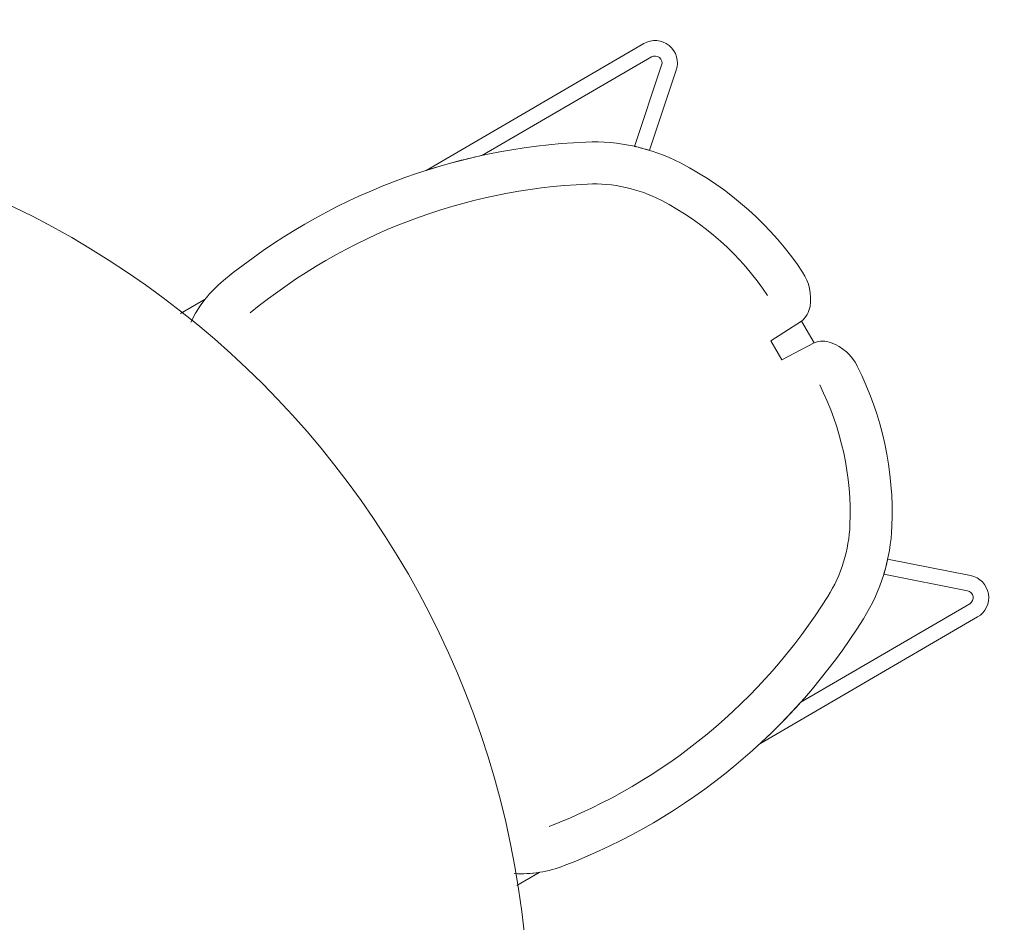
# Model space of a CAD drawing. Header units: millimetres. Extents: x -3388 to 301539, y -5590 to 54660.
# Tile 76 of 216: x 39723 to 40426, y 22769 to 23414. Entities that reach past the tile are written whole.
import ezdxf

# ---------------------------------------------------------------- set-up
doc = ezdxf.new("R2010")
doc.units = ezdxf.units.MM
doc.layers.add('I-FURN', color=30, linetype='Continuous', lineweight=13)

# ---------------------------------------------------------------- blocks, each defined once
blk = doc.blocks.new('70_oth_hoge tafel rond 4p - rond 1200 - 6p-19532931-4e verdieping - bouwdeel 3_ 4_ 5')
at = {"layer": 'I-FURN', "color": 8, "lineweight": 9}
blk.add_arc((0, 0), 650, 360, 180, dxfattribs=at)
blk = doc.blocks.new('300_82_oth_stoel_Fjord2 - 300_82_oth_stoel_Fjord2-V285-4e verdieping - bouwdeel 3_ 4_ 5')
at = {"layer": 'I-FURN', "color": 8, "lineweight": 9}
for p, q in [((-173.95, 179.93), (-213.79, 225.24)), ((-213.79, 225.24), (-173.95, 179.93)), ((203.69, 225.24), (163.85, 179.93)), ((203.69, 225.24), (163.85, 179.93)), ((-222.05, 217.97), (-181.75, 172.14)), ((-222.05, 217.97), (-181.75, 172.14)), ((171.65, 172.14), (211.95, 217.97)), ((211.95, 217.97), (171.65, 172.14)), ((-241.81, 214.67), (-241.81, 34.94)), ((-241.81, 214.67), (-241.81, 34.94)), ((-230.81, 75.17), (-230.81, 214.67)), ((-230.81, 214.67), (-230.81, 75.17)), ((3.9, 212.28), (-14, 212.28)), ((3.9, 212.28), (-14, 212.28)), ((-14, 212.28), (-13, 186.28)), ((2.9, 186.28), (3.9, 212.28)), ((220.71, 214.67), (220.71, 75.17)), ((220.71, 214.67), (220.71, 75.17)), ((231.71, 34.94), (231.71, 214.67)), ((231.71, 214.67), (231.71, 34.94)), ((-13, 186.28), (2.9, 186.28)), ((-241.81, -147.52), (-241.81, -168.07)), ((-241.81, -147.52), (-241.81, -168.07)), ((231.71, -165.92), (231.71, -147.52)), ((231.71, -147.52), (231.71, -165.92))]:
    blk.add_line(p, q, dxfattribs=at)
for centre, radius, start, end in [((-225.81, 214.67), 16, 41.32792, 180), ((-225.81, 214.67), 16, 41.32792, 180), ((-29.42, -2.96), 234, 93.52369, 122.47631), ((-29.42, -2.96), 234, 93.52369, 122.47631), ((-41.71, 196.65), 34.02, 50.47631, 93.52369), ((-41.71, 196.65), 34.02, 50.47631, 93.52369), ((31.61, 196.65), 34.02, 86.47631, 129.52369), ((31.61, 196.65), 34.02, 86.47631, 129.52369), ((19.32, -2.96), 234, 57.52369, 86.47631), ((19.32, -2.96), 234, 57.52369, 86.47631), ((215.71, 214.67), 16, 0, 138.67208), ((215.71, 214.67), 16, 0, 138.67208), ((-225.81, 214.67), 5, 41.32792, 180), ((-225.81, 214.67), 5, 41.32792, 180), ((-31.06, 209.56), 17.28, 9.05874, 50.47631), ((-31.06, 209.56), 17.28, 9.05874, 50.47631), ((20.96, 209.56), 17.28, 129.52369, 170.94126), ((20.96, 209.56), 17.28, 129.52369, 170.94126), ((215.71, 214.67), 5, 0, 138.67208), ((215.71, 214.67), 5, 0, 138.67208), ((-29.42, -2.96), 204, 93.52369, 122.47631), ((19.32, -2.96), 204, 57.52369, 86.47631), ((-82.78, 80.88), 134.62, 122.47631, 152.22425), ((-82.78, 80.88), 134.62, 122.47631, 152.22425), ((72.69, 80.88), 134.62, 27.77575, 57.52369), ((72.69, 80.88), 134.62, 27.77575, 57.52369), ((-82.78, 80.88), 134.62, 132.62708, 137.3197), ((72.69, 80.88), 134.62, 42.6803, 47.37292), ((-82.78, 80.88), 104.62, 122.47631, 152.22425), ((72.69, 80.88), 104.62, 27.77575, 57.52369), ((184.93, -60.13), 437.2, 152.22425, 189.13523), ((184.93, -60.13), 437.2, 152.22425, 189.13523), ((-195.03, -60.13), 437.2, 350.86477, 27.77575), ((-195.03, -60.13), 437.2, 350.86477, 27.77575), ((184.93, -60.13), 407.2, 152.22425, 189.13523), ((-195.03, -60.13), 407.2, 350.86477, 27.77575), ((184.93, -60.13), 437.2, 161.97378, 167.44165), ((-195.03, -60.13), 437.2, 12.55835, 18.02622), ((-160.8, -115.72), 87.03, 189.13523, 214.22122), ((-160.8, -115.72), 87.03, 189.13523, 214.22186), ((150.7, -115.72), 87.03, 326.88253, 350.86477), ((150.7, -115.72), 87.03, 326.89157, 350.86477), ((-160.8, -115.72), 87.03, 201.43348, 214.23886), ((150.7, -115.72), 87.03, 326.88833, 338.56652)]:
    blk.add_arc(centre, radius, start, end, dxfattribs=at)
blk = doc.blocks.new('Stadhuis Zoetermeer_OTH_interieur_rvt-1-4e verdieping - bouwdeel 3_ 4_ 5')
at = {"color": 8, "lineweight": 9, "rotation": 300.2133970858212}
blk.add_blockref('300_82_oth_stoel_Fjord2 - 300_82_oth_stoel_Fjord2-V285-4e verdieping - bouwdeel 3_ 4_ 5', (40104.99, 23079.53), dxfattribs=at)
at = {"color": 8, "lineweight": 9}
blk.add_blockref('70_oth_hoge tafel rond 4p - rond 1200 - 6p-19532931-4e verdieping - bouwdeel 3_ 4_ 5', (39436.97, 22694.24), dxfattribs=at)

msp = doc.modelspace()

# ---------------------------------------------------------------- block references
at = {"lineweight": 5}
msp.add_blockref('Stadhuis Zoetermeer_OTH_interieur_rvt-1-4e verdieping - bouwdeel 3_ 4_ 5', (0, 0), dxfattribs=at)

doc.saveas('drawing.dxf')
